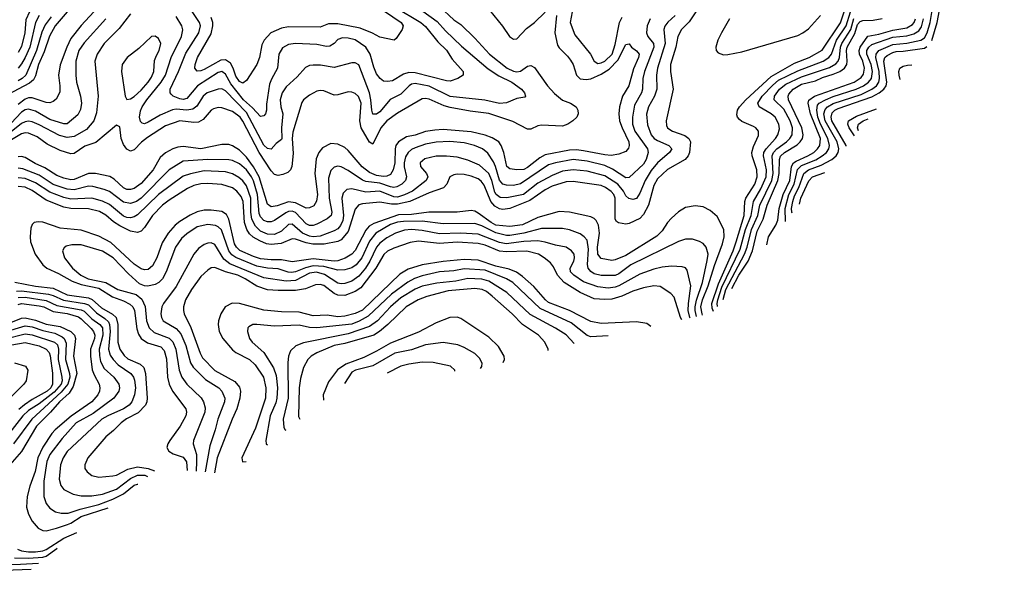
# Model space of a CAD drawing. Header units: inches. Extents: x 1308407 to 1441228, y 959628 to 1036311.
# Tile 10 of 256: x 1342459 to 1348065, y 962210 to 965346. Entities that reach past the tile are written whole.
import ezdxf

# ---------------------------------------------------------------- set-up
doc = ezdxf.new("R2010")
doc.units = ezdxf.units.IN
doc.header["$MEASUREMENT"] = 0
doc.layers.add('B3946', color=7, linetype='Continuous')

msp = doc.modelspace()

# ---------------------------------------------------------------- linework, layer by layer
at = {"layer": 'B3946', "color": 5}
for points, elevation in [([(1347651.6, 965226.9), (1347683.6, 965330), (1347701, 965430), (1347702.8, 965490), (1347756.5, 965650), (1347765.5, 965730), (1347763.9, 965770), (1347750.4, 965810), (1347685.1, 965890), (1347685.3, 965910), (1347710, 965926.1), (1347730, 965931), (1347830, 965931.7), (1347856.6, 965943.4), (1347910, 965985.9), (1347930, 965996.1), (1347955, 965995), (1347975.3, 965970), (1348003, 965870), (1348059.6, 965750), (1348065, 965734.4)], 3320), ([(1344850, 965420.6), (1344930, 965345.3), (1344970, 965318.1), (1345050, 965241), (1345134.7, 965150), (1345233.6, 965070), (1345270, 965052.5), (1345290, 965048.2), (1345310, 965052.9), (1345350, 965080.4), (1345370, 965085), (1345390, 965072.8), (1345464.2, 964970), (1345504.7, 964924.6), (1345550, 964887.5), (1345595.3, 964870), (1345627.6, 964850), (1345637.8, 964830), (1345639, 964810), (1345631.7, 964790), (1345608.5, 964770), (1345580.3, 964750), (1345550, 964739.1), (1345430, 964744.6), (1345410, 964741.5), (1345370, 964723.2), (1345350, 964722.5), (1345266.2, 964766.2), (1345130, 964810.9), (1345024.1, 964824.1), (1344910, 964844.8), (1344875.3, 964855.3), (1344790, 964893.2), (1344770, 964897.6), (1344750, 964895.6), (1344610, 964812.7), (1344550, 964769.9), (1344515.6, 964730), (1344470, 964637.1), (1344450, 964648.4), (1344403.8, 964730), (1344396.6, 964770), (1344402.7, 964870), (1344388.6, 964908.6), (1344370, 964925), (1344350, 964932.9), (1344330, 964934.5), (1344270, 964917.3), (1344250, 964916.3), (1344190, 964939.8), (1344170, 964942.5), (1344150, 964937.8), (1344110, 964916.8), (1344075.2, 964890), (1344065, 964875), (1344014.7, 964705.3), (1344011.3, 964668.7), (1344016.1, 964583.9), (1344009, 964510), (1344000.5, 964490), (1343985.4, 964474.6), (1343956.6, 964463.4), (1343930, 964459.3), (1343910, 964464.6), (1343890, 964485.4), (1343822.9, 964590), (1343730, 964767), (1343713.6, 964790), (1343670, 964822.1), (1343610, 964844), (1343590, 964845.1), (1343562.4, 964837.7), (1343550, 964829.9), (1343503.3, 964776.7), (1343477.1, 964762.9), (1343450, 964760.1), (1343370, 964769.6), (1343290, 964742.1), (1343185.8, 964674.2), (1343152.6, 964647.4), (1343110, 964603.9), (1343090, 964596.8), (1343070, 964607.7), (1343050, 964634.8), (1343037, 964670), (1343030, 964735.1), (1343010, 964745.1), (1342892.7, 964647.3), (1342830, 964625.1), (1342770, 964583.9), (1342750, 964582.5), (1342690, 964601.7), (1342616.3, 964636.3), (1342558, 964678), (1342510, 964700.3), (1342490, 964701.4), (1342470, 964695.7), (1342350, 964623.7)], 3380), ([(1342775.7, 965444.3), (1342661.4, 965310), (1342628.6, 965251.4), (1342597.7, 965162.3), (1342565.9, 965090), (1342550, 965025.7), (1342537.5, 965002.5), (1342515.2, 964984.8), (1342390, 964918.6)], 3280), ([(1344597.7, 965417.7), (1344743.3, 965330), (1344770, 965307.9), (1344840.1, 965220.1), (1344890, 965171.3), (1344921.4, 965121.4), (1344984.6, 965050), (1344983.8, 965030), (1344954.4, 965010), (1344910, 964996.5), (1344890, 964998.3), (1344710, 965042.4), (1344675.3, 965044.7), (1344644, 965036), (1344581.6, 964998.4), (1344553.3, 964993.3), (1344530, 964996.5), (1344510.8, 965010), (1344490, 965038.3), (1344474.7, 965074.7), (1344454.8, 965150), (1344429.2, 965189.2), (1344370, 965231.2), (1344330, 965241.5), (1344297.4, 965242.6), (1344270, 965232.4), (1344250, 965209.8), (1344224.8, 965195.2), (1344206.8, 965193.2), (1344150, 965204.3), (1344030, 965209.4), (1343990, 965204.7), (1343954.6, 965185.4), (1343935.1, 965150), (1343926.8, 965070), (1343892.7, 965007.3), (1343881.9, 964978.1), (1343864.2, 964864.2), (1343863.8, 964830), (1343858.8, 964810), (1343850, 964798.5), (1343830, 964795), (1343784.4, 964844.4), (1343733, 964890), (1343661, 964981), (1343630, 965036.2), (1343610, 965049.9), (1343590, 965044.8), (1343472.3, 964970), (1343410, 964897.6), (1343390, 964891.3), (1343370, 964895.9), (1343332.8, 964910), (1343321.2, 964921.2), (1343315.6, 964930), (1343316.4, 964950), (1343362.6, 965050), (1343404.5, 965155.5), (1343478.4, 965270), (1343487.9, 965310), (1343481.9, 965330), (1343429.4, 965410)], 3340), ([(1344483.6, 965430), (1344630.2, 965330), (1344642.3, 965310), (1344637.1, 965290), (1344601.7, 965238.3), (1344590.8, 965230), (1344510, 965246), (1344468.4, 965268.4), (1344397.1, 965297.1), (1344270, 965321.3), (1344218.2, 965321.8), (1344170, 965303.2), (1343990, 965304.2), (1343950, 965297.3), (1343888.6, 965271.4), (1343851.3, 965230), (1343838.1, 965201.9), (1343824.5, 965130), (1343810, 965091.1), (1343750, 964999.7), (1343730, 964984.8), (1343710, 964994.6), (1343690, 965024.8), (1343674.6, 965070), (1343658.5, 965098.5), (1343630, 965118.1), (1343604.8, 965115.2), (1343510, 965062.1), (1343490, 965055), (1343470, 965053.5), (1343456.1, 965070), (1343458, 965090), (1343471.8, 965130), (1343550, 965265.7), (1343558.7, 965310), (1343558.3, 965330), (1343550, 965358.1)], 3320), ([(1345108.9, 965430), (1345208.6, 965308.6), (1345247.9, 965250), (1345270, 965234.8), (1345290, 965237.7), (1345345.3, 965294.8), (1345390.3, 965330), (1345450, 965387.9)], 3420), ([(1346857.1, 964244.3), (1346855.4, 964250), (1346854, 964270), (1346860.1, 964310), (1346870, 964343.1), (1346895.6, 964390), (1346923.5, 964470), (1346949.9, 964490), (1347022.8, 964517.2), (1347082.4, 964550), (1347108.1, 964570), (1347119.5, 964590), (1347122.4, 964610), (1347113.3, 964650), (1347044.2, 964770), (1347037.7, 964810), (1347045, 964835), (1347058.1, 964850), (1347090, 964868.2), (1347250, 964920.4), (1347310.5, 964949.5), (1347337.2, 964970), (1347350.2, 964990), (1347354.9, 965010), (1347353.2, 965050), (1347334.2, 965130), (1347334.6, 965150), (1347350.2, 965169.8), (1347430, 965205.3), (1347510, 965211.5), (1347590, 965228.4), (1347610, 965242.9), (1347626.1, 965270), (1347643.6, 965330), (1347657, 965410)], 3340), ([(1343090, 965379.8), (1343025.3, 965294.7), (1342939.4, 965210), (1342899.4, 965150), (1342887.5, 965110), (1342905.9, 964910), (1342896.1, 964816.1), (1342882, 964770), (1342839.8, 964720.2), (1342770, 964680.8), (1342730, 964674.5), (1342685.9, 964685.9), (1342570, 964746.4), (1342530, 964763.5), (1342510, 964767), (1342490, 964764.2), (1342470, 964754.4), (1342400.9, 964699.1)], 3360), ([(1342950.1, 965350), (1342825.6, 965214.4), (1342795.4, 965170), (1342778.8, 965110), (1342778.9, 965030), (1342783.3, 964990), (1342805, 964910), (1342810.1, 964869.9), (1342806.2, 964833.8), (1342790, 964804.8), (1342730, 964753.6), (1342710, 964751.8), (1342630, 964776.6), (1342550, 964823.9), (1342510, 964836.4), (1342490, 964832), (1342470, 964819.4), (1342410, 964756.3)], 3340), ([(1346309.2, 965390), (1346270, 965333.6), (1346226.4, 965290), (1346205.9, 965250), (1346194.2, 965190), (1346164.3, 965090), (1346164.8, 965050), (1346180.3, 964950), (1346138.9, 964770), (1346142.3, 964742.3), (1346147.8, 964730), (1346159.8, 964719.8), (1346175.2, 964710), (1346246.5, 964686.5), (1346268.7, 964670), (1346277.9, 964650), (1346272.4, 964590), (1346265.1, 964570), (1346248.6, 964550), (1346147.5, 964492.5), (1346090, 964438.8), (1346070, 964402.2), (1346038.3, 964290), (1346010, 964235.5), (1345990, 964214.4), (1345930, 964184.3), (1345910, 964182.1), (1345868.3, 964188.3), (1345856.4, 964196.5), (1345849.4, 964209.4), (1345848.9, 964328.9), (1345841.6, 964350), (1345827.6, 964367.6), (1345795.3, 964390), (1345770, 964401.2), (1345610, 964423.7), (1345570, 964422.3), (1345490, 964397.1), (1345450, 964376.6), (1345363.3, 964316.7), (1345250, 964271.2), (1345210, 964265.3), (1345190, 964268.9), (1345164, 964284), (1345140.9, 964310), (1345103.1, 964403.1), (1345086.5, 964426.5), (1345070, 964438.7), (1345030, 964455.1), (1344990, 964463.5), (1344950, 964465.5), (1344930, 964463), (1344908.4, 964451.6), (1344890.4, 964409.6), (1344872.2, 964387.8), (1344790, 964360.5), (1344679.5, 964310), (1344610, 964295.9), (1344575.4, 964295.4), (1344510, 964306.8), (1344410, 964297.5), (1344389.1, 964290.9), (1344370, 964266.4), (1344330, 964140.1), (1344290, 964092.3), (1344270, 964081.8), (1344192.3, 964067.7), (1344128, 964068), (1344090, 964074.3), (1344030, 964096.8), (1344010, 964097.1), (1343948.2, 964071.8), (1343890, 964065.6), (1343864.2, 964070), (1343825.7, 964085.7), (1343787.5, 964107.5), (1343766.7, 964126.7), (1343751.5, 964151.5), (1343739.3, 964190), (1343730.7, 964310), (1343719.6, 964339.6), (1343694.8, 964370), (1343670, 964387.4), (1343610, 964407.2), (1343530, 964413.8), (1343491.1, 964411.1), (1343450, 964401.4), (1343415, 964385), (1343310, 964318.6), (1343273, 964290), (1343215.6, 964230), (1343170, 964162.4), (1343150, 964141.9), (1343130, 964133.5), (1343090, 964141.8), (1343030, 964171.2), (1342994, 964194), (1342950, 964233.3), (1342913.7, 964253.7), (1342850, 964268.1), (1342750, 964270.5), (1342710, 964277.8), (1342610, 964317.3), (1342530, 964373.6), (1342490, 964391.8), (1342450, 964396.1)], 3480), ([(1342881.5, 965390), (1342810, 965313.3), (1342750, 965238.5), (1342726.6, 965190), (1342690, 965088.2), (1342679.1, 965030), (1342687.6, 964970), (1342687.3, 964932.7), (1342666.2, 964893.8), (1342650, 964880.3), (1342630, 964872.2), (1342610, 964874.5), (1342530, 964901.7), (1342510, 964900.5), (1342490, 964893.1), (1342450, 964862)], 3320), ([(1342514.9, 965390), (1342494.3, 965345.7), (1342487.4, 965270), (1342470, 965193.6), (1342450, 965158.4)], 3220), ([(1346190.2, 965370), (1346148.5, 965331.5), (1346131.3, 965308.7), (1346127.1, 965290), (1346134.5, 965210), (1346091.1, 965070), (1346085.7, 965030), (1346087, 964950), (1346073.2, 964910), (1346039.4, 964850), (1346027.3, 964807.3), (1346033.4, 964746.6), (1346054.3, 964690), (1346071.3, 964670), (1346090, 964657.1), (1346154.6, 964630), (1346171.5, 964610), (1346159.5, 964590), (1346090, 964529.9), (1346053.8, 964486.2), (1346021, 964430), (1345990, 964357.6), (1345970, 964328.4), (1345950, 964321.6), (1345926.8, 964326.8), (1345910, 964342.5), (1345896.3, 964370), (1345863.9, 964410), (1345790, 964457.4), (1345690, 964483.3), (1345610, 964491.1), (1345550, 964482.9), (1345490, 964459.1), (1345410, 964414.8), (1345326.6, 964350), (1345232.2, 964332.2), (1345194, 964334), (1345172.2, 964350), (1345164, 964364), (1345147.6, 964430), (1345130.5, 964470.5), (1345076.5, 964516.5), (1345010, 964545.8), (1344950, 964562.8), (1344890, 964569.4), (1344830, 964569.3), (1344766.6, 964553.3), (1344738.9, 964530), (1344740.2, 964510), (1344774.8, 964470), (1344783.5, 964450), (1344774.3, 964430), (1344696.1, 964370), (1344650, 964347.9), (1344610, 964335.4), (1344590, 964336.1), (1344510, 964369.1), (1344430, 964363.6), (1344350, 964383.4), (1344321.2, 964378.8), (1344301.6, 964358.4), (1344292.3, 964330), (1344302.3, 964230), (1344298.2, 964201.8), (1344286.4, 964173.6), (1344270, 964154.8), (1344250, 964143.6), (1344170, 964113.4), (1344130, 964109.7), (1344110, 964112.3), (1344070, 964130), (1344010, 964181.4), (1343990, 964179.6), (1343950, 964141), (1343910, 964122.7), (1343870, 964123.6), (1343830, 964142.1), (1343801.1, 964170), (1343781.2, 964210), (1343774.7, 964250), (1343775.2, 964330), (1343750, 964399.1), (1343730, 964427.5), (1343707.2, 964447.2), (1343670, 964467.2), (1343630, 964478.4), (1343510, 964484.3), (1343431.2, 964468.8), (1343390, 964454), (1343250, 964349.5), (1343130, 964233.9), (1343110, 964222.5), (1343090, 964217.6), (1343070, 964219.4), (1343050, 964227.3), (1342970, 964292.5), (1342930, 964312.6), (1342870, 964329.3), (1342750, 964324.5), (1342710, 964332.9), (1342630, 964363.4), (1342550, 964416.6), (1342490, 964440.8), (1342450, 964446.1)], 3460), ([(1345514.9, 965370), (1345506.6, 965270), (1345521.6, 965201.6), (1345530, 965185.4), (1345578.5, 965138.5), (1345595.4, 965115.4), (1345609.6, 965090), (1345630.1, 965030.1), (1345649.4, 965009.4), (1345685, 965005), (1345710, 965009.5), (1345770, 965034.8), (1345815.9, 965064.1), (1345865.2, 965114.8), (1345910, 965204.7), (1345930, 965208.9), (1345942.3, 965190), (1345970, 965169.3), (1345985.3, 965150), (1345982.9, 965130), (1345954.2, 965065.8), (1345926.3, 964970), (1345890.4, 964909.6), (1345874.1, 964850), (1345870.9, 964810), (1345875, 964770), (1345888.7, 964730), (1345926.4, 964650), (1345928.9, 964630), (1345925.3, 964614.7), (1345910, 964595.8), (1345870, 964579.1), (1345827.5, 964572.5), (1345790, 964575.6), (1345670, 964599.8), (1345630, 964604.4), (1345590, 964602.8), (1345450, 964575.7), (1345420, 964560), (1345350, 964503.4), (1345330, 964493.4), (1345289.9, 964489.9), (1345250, 964495.8), (1345232.1, 964510), (1345214.9, 964590), (1345200.8, 964630), (1345187.3, 964650), (1345150, 964673.9), (1345109, 964689), (1345030, 964707), (1344870, 964719.6), (1344822.6, 964717.4), (1344770, 964709.2), (1344710, 964687.8), (1344661.3, 964678.7), (1344615, 964650), (1344600.9, 964630), (1344596.4, 964610), (1344594.4, 964530), (1344585.8, 964490), (1344570, 964463.9), (1344550, 964454.2), (1344530, 964452.6), (1344490, 964459.4), (1344450, 964474.8), (1344408.7, 964508.7), (1344330, 964599.9), (1344310, 964617), (1344270, 964637.4), (1344230, 964640.7), (1344183.5, 964616.5), (1344162.8, 964590), (1344147.1, 964552.9), (1344138.9, 964470), (1344154.3, 964350), (1344148.3, 964311.7), (1344133.6, 964286.4), (1344110, 964273.5), (1344090, 964273.3), (1344030, 964302.9), (1343990, 964309.2), (1343925.4, 964285.4), (1343890, 964279.7), (1343870, 964294.5), (1343823, 964450), (1343790, 964508.6), (1343750, 964562.5), (1343710, 964602.4), (1343670, 964628.1), (1343650, 964634.8), (1343610, 964634.2), (1343490, 964611), (1343390, 964623), (1343360.1, 964619.9), (1343330.2, 964610), (1343290, 964588.3), (1343258.1, 964561.9), (1343219.3, 964490), (1343150, 964412.1), (1343110, 964383.5), (1343090, 964378), (1343070, 964378.8), (1343050, 964387.6), (1342997.9, 964437.9), (1342973, 964453), (1342890, 964469.9), (1342850, 964469.6), (1342770, 964434.9), (1342750, 964433), (1342710, 964442.6), (1342670, 964457.9), (1342602.1, 964502.1), (1342547.6, 964527.6), (1342490, 964561.6), (1342470, 964567.1), (1342450, 964564.4)], 3420), ([(1342570.2, 965369.8), (1342548.3, 965330), (1342516.5, 965190), (1342489.7, 965130.3), (1342470, 965093.9), (1342450, 965070.3)], 3240), ([(1342637.5, 965362.5), (1342604.4, 965315.6), (1342586, 965274), (1342554.8, 965170), (1342493.1, 965030), (1342473.3, 965010), (1342450, 964998)], 3260), ([(1346049.6, 965350), (1346032, 965310), (1346027.9, 965270), (1346035.1, 965250), (1346068.1, 965210), (1346070.4, 965190), (1346016.4, 965050), (1346007.2, 965010), (1346005.8, 964950), (1345999.5, 964930), (1345960.4, 964859.6), (1345947.9, 964790), (1345949, 964750), (1345962.1, 964710), (1346032.9, 964610), (1346037.7, 964590), (1346026.5, 964550), (1346010, 964522.8), (1345930, 964446.4), (1345910, 964445), (1345835.2, 964495.2), (1345790, 964515.2), (1345690, 964540.8), (1345610, 964548.8), (1345508.9, 964531.1), (1345470, 964519.8), (1345310, 964410.7), (1345270, 964402.3), (1345230, 964403.4), (1345210, 964408.6), (1345190, 964431.5), (1345168.8, 964508.8), (1345156.2, 964536.2), (1345125.2, 964585.2), (1345093.2, 964610), (1345048.4, 964630), (1344990, 964644.7), (1344908.3, 964651.7), (1344830, 964648.1), (1344770, 964636), (1344710, 964615.6), (1344690, 964606.3), (1344670.3, 964589.7), (1344656.1, 964563.9), (1344648.6, 964530), (1344648.5, 964508.5), (1344661.3, 964450), (1344655.7, 964430), (1344634.4, 964410), (1344605.4, 964394.6), (1344590, 964391), (1344570, 964394.1), (1344510, 964415.4), (1344430, 964424.1), (1344410, 964431.7), (1344330, 964486.8), (1344290, 964507.2), (1344270, 964511.3), (1344250, 964506), (1344230, 964487.1), (1344217.4, 964442.6), (1344221.6, 964330), (1344237.1, 964250), (1344231.6, 964230), (1344210, 964212.5), (1344150, 964181.8), (1344130, 964174.6), (1344110, 964173.5), (1344090, 964183.2), (1344030, 964247), (1344010, 964255.4), (1343990, 964254.1), (1343973.5, 964246.5), (1343910, 964201.8), (1343890, 964194.8), (1343870, 964195.1), (1343850, 964202.7), (1343830, 964223.9), (1343822.8, 964242.8), (1343812.1, 964350), (1343790, 964427.8), (1343779.4, 964450), (1343750, 964490.3), (1343710, 964524.7), (1343670, 964543.5), (1343650, 964547.7), (1343530, 964550.3), (1343390, 964539.9), (1343310, 964489.9), (1343150, 964329.1), (1343123.2, 964310), (1343090, 964299.2), (1343050, 964306.4), (1342970, 964367.6), (1342939.2, 964379.2), (1342875.4, 964395.4), (1342850, 964397.5), (1342770, 964377), (1342730, 964380.9), (1342650, 964407.2), (1342570, 964459.7), (1342476.2, 964496.2), (1342450, 964499.9)], 3440), ([(1344755, 965395), (1344835.4, 965335.4), (1344882.7, 965282.7), (1344974.5, 965194.5), (1345126.7, 965066.7), (1345186.9, 965026.9), (1345260.9, 964990), (1345316, 964950), (1345334, 964930), (1345339.5, 964910), (1345335.1, 964904.9), (1345290, 964896.5), (1345230, 964871.5), (1345190, 964868.6), (1345107.2, 964887.2), (1344910, 964908.3), (1344790, 964966.7), (1344710, 964983.1), (1344690, 964978.8), (1344677.2, 964970), (1344630, 964921.1), (1344569.3, 964890.7), (1344510, 964821.7), (1344490, 964808.2), (1344470, 964808.1), (1344463.2, 964830), (1344459.2, 964890), (1344451.2, 964930), (1344389.3, 965089.3), (1344370, 965100.7), (1344350, 965099.8), (1344250, 965074.4), (1344172.5, 965087.5), (1344130, 965087.5), (1344110, 965085.5), (1344086, 965074), (1344039.1, 965020.9), (1343976.6, 964963.4), (1343954, 964930), (1343943, 964890), (1343946.5, 964850), (1343957.4, 964810), (1343949.7, 964730), (1343952.1, 964670), (1343950, 964663.5), (1343919.3, 964640.7), (1343890, 964608.9), (1343870, 964612), (1343850, 964630.5), (1343750, 964818.1), (1343630, 964940.4), (1343610, 964951.4), (1343590, 964950.9), (1343526.7, 964930), (1343503.4, 964910), (1343466.8, 964853.2), (1343444.6, 964835.4), (1343410.1, 964829.9), (1343350, 964836), (1343330, 964832), (1343258.5, 964801.5), (1343190, 964761.6), (1343170, 964753.3), (1343156.5, 964756.5), (1343146.6, 964766.6), (1343141.8, 964790), (1343146.9, 964826.9), (1343155.9, 964850), (1343182.1, 964890), (1343263.8, 964990), (1343288.3, 965030), (1343322.4, 965130), (1343380.6, 965250), (1343388.7, 965288.7), (1343382.4, 965310), (1343350, 965363.1)], 3360), ([(1345604.8, 965390), (1345593.8, 965330), (1345619.4, 965259.4), (1345709.4, 965150), (1345730.1, 965110.1), (1345750, 965096), (1345770, 965099.5), (1345790, 965109.7), (1345832.1, 965150), (1345850, 965203.6), (1345873.6, 965330), (1345890, 965360.6)], 3440), ([(1346410.1, 963684.6), (1346402.4, 963702.4), (1346399.9, 963730), (1346437.8, 963842.2), (1346521, 964030), (1346538.7, 964081.3), (1346584.2, 964230), (1346587.7, 964310), (1346592.6, 964330), (1346644.7, 964410), (1346658.6, 964450), (1346656.9, 964490), (1346628.8, 964570), (1346627.2, 964590), (1346636.6, 964623.4), (1346665.6, 964685.6), (1346665.3, 964710), (1346649.9, 964729.9), (1346637.6, 964737.6), (1346570, 964766.3), (1346556.8, 964776.8), (1346546.4, 964790), (1346543, 964803), (1346545.6, 964830), (1346556.7, 964850), (1346592.5, 964890), (1346738.4, 965021.6), (1346870, 965097.3), (1346953.3, 965130), (1347027.3, 965172.7), (1347132.3, 965327.7), (1347153.9, 965390)], 3480), ([(1346500.1, 965350), (1346455, 965270), (1346434.9, 965230), (1346422.6, 965190), (1346424.4, 965170), (1346436.2, 965156.2), (1346465.7, 965145.7), (1346490, 965146.7), (1346570, 965162.8), (1346890, 965256.1), (1346918.4, 965270), (1346950, 965293.4), (1347018.7, 965370)], 3520), ([(1346432.4, 963712.5), (1346430.3, 963730), (1346434, 963750), (1346457.1, 963822.9), (1346560.8, 964039.2), (1346592.3, 964150), (1346623.2, 964230), (1346637.3, 964310), (1346677.9, 964382.1), (1346708.9, 964450), (1346710.8, 964490), (1346693.6, 964570), (1346696.4, 964590), (1346709.4, 964610.6), (1346762.3, 964670), (1346775.3, 964690), (1346784.5, 964724.5), (1346781.7, 964750), (1346759.6, 964790), (1346737.7, 964810), (1346669, 964849), (1346662.3, 964870), (1346686.1, 964910), (1346746.3, 964973.7), (1346779.4, 965000.6), (1346890, 965054.3), (1347033.5, 965110), (1347066.9, 965130), (1347080.9, 965150), (1347108.7, 965230), (1347164.6, 965310), (1347190, 965391.1)], 3460), ([(1346464.3, 963752.5), (1346479.6, 963810), (1346586.6, 964010), (1346601.4, 964050), (1346625.9, 964150), (1346661.4, 964230), (1346673.3, 964290), (1346740.8, 964430), (1346749.4, 964470), (1346743.9, 964570), (1346751.2, 964588.8), (1346770, 964610.3), (1346824.2, 964650), (1346844.4, 964670), (1346856.7, 964690), (1346859.5, 964730), (1346845.2, 964770), (1346810, 964836.9), (1346754.4, 964890), (1346756.5, 964910), (1346785.6, 964950), (1346822, 964978), (1346910, 965019.5), (1347070, 965073.8), (1347105.6, 965094.4), (1347118.3, 965110), (1347126.2, 965130), (1347132.8, 965190), (1347139.3, 965210), (1347190.5, 965289.5), (1347208.1, 965351.9)], 3440), ([(1346514.2, 963814.9), (1346552.9, 963890), (1346605.9, 963970), (1346632, 964030), (1346658.2, 964141.8), (1346691.8, 964210), (1346715.4, 964290), (1346776.5, 964430), (1346783.4, 964470), (1346784.4, 964550), (1346791.5, 964568.5), (1346812.6, 964590), (1346886, 964634), (1346903.4, 964650), (1346915.2, 964670), (1346919.5, 964690), (1346912.1, 964730), (1346837.2, 964890), (1346833.9, 964910), (1346838.2, 964921.8), (1346863.5, 964950), (1346910, 964978.3), (1346990, 964998.1), (1347030, 965016.2), (1347090, 965035), (1347129.1, 965050.9), (1347155.5, 965070), (1347168.1, 965090), (1347170.8, 965109.2), (1347165.7, 965170), (1347169.4, 965190), (1347213.4, 965266.6), (1347230, 965318.5), (1347243.7, 965336.3), (1347258.6, 965341.4), (1347317.5, 965342.5), (1347370, 965352)], 3420), ([(1346713.1, 964063.9), (1346723.2, 964110), (1346763.5, 964176.5), (1346775.5, 964204.5), (1346783.1, 964270), (1346806.2, 964350), (1346843, 964430), (1346853.5, 964510), (1346865.6, 964530), (1346879.5, 964540.5), (1346947.2, 964570), (1346980.5, 964590), (1347001.7, 964610), (1347014.8, 964630), (1347018.7, 964670), (1346962.3, 964810), (1346947.5, 964870), (1346951.9, 964888.1), (1346983.8, 964910), (1347209.6, 964990.4), (1347250, 965016.1), (1347263.8, 965036.2), (1347269.2, 965070), (1347259.4, 965110), (1347240, 965150), (1347237.8, 965170), (1347244.8, 965190), (1347287.7, 965252.3), (1347350, 965262.6), (1347430, 965286.9), (1347510, 965299.5), (1347542.2, 965317.8), (1347552.5, 965330), (1347560, 965350)], 3380), ([(1346818.8, 964196.3), (1346818, 964270), (1346837.5, 964350), (1346869, 964410), (1346888.2, 964491.8), (1346910, 964514.6), (1346991.6, 964548.4), (1347027.6, 964570), (1347052.9, 964590), (1347066.5, 964610), (1347070.2, 964630), (1347060.5, 964670), (1347017.9, 964750), (1347002.9, 964790), (1346996.8, 964830), (1347001.9, 964858.1), (1347010.3, 964870), (1347046.4, 964890), (1347090, 964908.2), (1347221.5, 964950), (1347263.2, 964970), (1347292.2, 964990), (1347308.2, 965011.8), (1347314.2, 965050), (1347307, 965090), (1347282.6, 965150), (1347282, 965170), (1347293.5, 965190), (1347310, 965204), (1347430, 965245.5), (1347510, 965253.9), (1347550, 965265.8), (1347577.9, 965282.1), (1347594.4, 965305.6), (1347605.4, 965350)], 3360), ([(1347164.9, 964625.8), (1347164, 964630), (1347083.1, 964770), (1347079.1, 964790), (1347085.3, 964814.7), (1347100.1, 964830), (1347120, 964840), (1347310, 964905.7), (1347351.6, 964928.4), (1347379, 964950), (1347392.4, 964970), (1347396.5, 964990), (1347379.6, 965110), (1347384.9, 965130), (1347397.6, 965142.4), (1347430, 965159.3), (1347450, 965164.1), (1347490, 965165.6), (1347610, 965184.5), (1347623.9, 965192.7)], 3320), ([(1347472.7, 965005.9), (1347467.1, 965030), (1347465.2, 965050), (1347470.8, 965070), (1347490, 965080.5), (1347514.1, 965085.9), (1347539.4, 965088.3)], 3280), ([(1347213, 964685.2), (1347181.3, 964730), (1347173.8, 964750), (1347178.5, 964770), (1347223.1, 964796.9), (1347336.6, 964837.9)], 3280), ([(1347234.8, 964712.2), (1347229.2, 964730), (1347234.7, 964750), (1347261, 964770), (1347290.5, 964781)], 3260), ([(1346898, 964295.4), (1346907.2, 964330), (1346952.1, 964427.9), (1346973.6, 964450), (1347043.9, 964476.3)], 3320), ([(1346347.3, 963663.5), (1346344.5, 963670), (1346337.8, 963710), (1346346.4, 963750), (1346378.6, 963830), (1346414.1, 963945.9), (1346460.7, 964070), (1346469.9, 964109.9), (1346468.2, 964150), (1346430, 964224.4), (1346390, 964259.8), (1346350, 964279.3), (1346304.8, 964284.8), (1346250, 964276.5), (1346210, 964251.6), (1346170, 964215.2), (1346147.7, 964190), (1346117.3, 964142.7), (1346086.4, 964113.6), (1345910, 964003.6), (1345850, 963977.7), (1345830, 963973.8), (1345770, 963985.7), (1345751.2, 964011.2), (1345748.8, 964050), (1345760.7, 964130), (1345754.8, 964174.8), (1345741.4, 964201.4), (1345730, 964213.1), (1345710, 964223.2), (1345590.3, 964250.3), (1345530, 964252.8), (1345410, 964218.9), (1345322.5, 964177.5), (1345250, 964167.7), (1345170, 964176.4), (1345143.1, 964190), (1345070, 964243.9), (1345050, 964255.3), (1345030, 964259.7), (1344950.8, 964249.2), (1344789.1, 964249.1), (1344690, 964236.3), (1344615, 964235), (1344475.3, 964184.7), (1344449.5, 964170.5), (1344430, 964147.9), (1344368.6, 964031.4), (1344350, 964009.6), (1344312.6, 963987.4), (1344270, 963972.1), (1344250, 963970.2), (1344130, 963984.4), (1344010, 963966.1), (1343950, 963979), (1343890, 963977.5), (1343830, 963984.3), (1343790, 963996.7), (1343712.2, 964032.2), (1343692.6, 964050), (1343681.8, 964070), (1343649.4, 964209.4), (1343636.2, 964236.2), (1343610, 964252.5), (1343550, 964261.8), (1343510, 964261.2), (1343470, 964250.7), (1343430, 964233.5), (1343370, 964196.7), (1343344.5, 964175.5), (1343305.2, 964130), (1343270, 964075.4), (1343239.5, 963990), (1343216, 963944), (1343190, 963923.1), (1343170, 963921.6), (1343150, 963927.2), (1343110, 963953.8), (1342977.4, 964077.4), (1342910, 964112.8), (1342810, 964147), (1342690, 964158.6), (1342590, 964192.6), (1342565.1, 964194.9), (1342542, 964190), (1342530, 964179.7), (1342522.2, 964157.8), (1342517.9, 964110), (1342520.3, 964080.3), (1342546.4, 964010), (1342590.8, 963950), (1342614.2, 963930), (1342680.8, 963900.8), (1342756.9, 963856.9), (1342810, 963838.6), (1342910, 963817.4), (1342987.5, 963767.5), (1343050, 963744.9), (1343086.2, 963726.2), (1343103.2, 963710), (1343113.1, 963690), (1343125.8, 963585.8), (1343135.1, 963555.1), (1343150, 963530.7), (1343186, 963506), (1343261.9, 963481.9), (1343281.4, 963461.4), (1343294.5, 963414.5), (1343301, 963310), (1343309.4, 963269.4), (1343330, 963229.4), (1343404.2, 963130), (1343409.4, 963110), (1343405.7, 963090), (1343373.6, 963030), (1343314.6, 962950), (1343302.2, 962930), (1343296.5, 962910), (1343308.5, 962888.5), (1343333.2, 962873.2), (1343390, 962853.8), (1343408.5, 962828.5), (1343412.2, 962778.4)], 3520), ([(1344750, 964199.1), (1344643.7, 964196.3), (1344610, 964192.4), (1344570, 964179.3), (1344486.3, 964130), (1344450, 964085.1), (1344407.7, 963990), (1344375.1, 963950), (1344350, 963932.4), (1344310, 963921.4), (1344270, 963919.2), (1344190, 963940.5), (1344130, 963944.6), (1344086.5, 963933.5), (1344030, 963910), (1344006.6, 963906.6), (1343988.1, 963908.1), (1343930, 963927.7), (1343870, 963930.5), (1343810, 963943), (1343690, 963990.7), (1343666.7, 964006.7), (1343650.2, 964030), (1343608.3, 964148.3), (1343590, 964166.9), (1343574.2, 964174.2), (1343530, 964179.7), (1343470, 964166.2), (1343410, 964127), (1343379.4, 964100.6), (1343346.1, 964050), (1343292.1, 963910), (1343271.8, 963870), (1343250.8, 963849.2), (1343230, 963837.9), (1343187.7, 963827.7), (1343169.2, 963829.2), (1343141.1, 963841.1), (1343077.7, 963897.7), (1342991.8, 963990), (1342930, 964027.5), (1342810, 964063.2), (1342756, 964064), (1342724.3, 964055.7), (1342712.7, 964047.3), (1342703.2, 964030), (1342714.3, 963990), (1342759.5, 963930), (1342806.8, 963890), (1342849.7, 963869.7), (1342949.1, 963849.1), (1343017.1, 963810), (1343121.5, 963781.5), (1343154.6, 963754.6), (1343173.2, 963713.2), (1343181.3, 963630), (1343196.3, 963590), (1343224.5, 963564.5), (1343310, 963532.3), (1343331.6, 963511.6), (1343347.8, 963470), (1343366.5, 963350), (1343381.5, 963310), (1343411.5, 963270), (1343493.2, 963193.2), (1343506.1, 963170), (1343514.8, 963134.8), (1343513, 963110), (1343448, 962950), (1343446, 962930), (1343464.8, 962870), (1343466.3, 962830), (1343463.7, 962774.3)], 3540), ([(1346312.7, 963655.9), (1346304.6, 963690), (1346304.6, 963710), (1346311.9, 963748.1), (1346345.9, 963850), (1346373.5, 963973.5), (1346378, 964010), (1346367.9, 964050), (1346351, 964071), (1346330, 964083.1), (1346290, 964095.3), (1346250, 964096), (1346210, 964082.5), (1345938.7, 963950), (1345870, 963899.2), (1345850, 963889.9), (1345769.9, 963889.9), (1345730, 963897.8), (1345710.8, 963910.8), (1345695.8, 963930), (1345691.1, 963951.1), (1345698.2, 964038.2), (1345689.9, 964090), (1345673.5, 964110), (1345650, 964126), (1345590, 964148.9), (1345550, 964157), (1345430, 964157.4), (1345330, 964130.9), (1345250, 964116.9), (1345230, 964117.4), (1345170, 964131.5), (1345090, 964172.1), (1345050, 964184.7), (1344870, 964184), (1344750, 964199.1)], 3540), ([(1344690, 964151), (1344650, 964146.9), (1344598, 964130), (1344550, 964103), (1344510, 964073.7), (1344489.7, 964050), (1344452.4, 963970), (1344427, 963930), (1344390, 963884.5), (1344350, 963857.4), (1344310, 963843.3), (1344290, 963841.2), (1344270, 963845.7), (1344193.9, 963893.9), (1344148.3, 963908.3), (1344110, 963902.8), (1344030, 963861), (1343976.1, 963856.1), (1343850, 963876.1), (1343655.2, 963955.2), (1343622.3, 963982.3), (1343570, 964065.7), (1343550, 964075.4), (1343530, 964074), (1343510, 964065.2), (1343477.5, 964042.5), (1343450.2, 964010), (1343350, 963826.8), (1343277.9, 963730), (1343268.9, 963710), (1343263.6, 963670), (1343265.8, 963650), (1343276.3, 963630), (1343350, 963587.8), (1343377.4, 963557.4), (1343405.4, 963490), (1343432.4, 963392.4), (1343446.4, 963366.4), (1343517.5, 963297.5), (1343592.1, 963250), (1343610.7, 963230), (1343627.3, 963190), (1343624.7, 963170), (1343586.5, 963070), (1343572.5, 963010), (1343541.1, 962918.9), (1343514.3, 962770.2)], 3560), ([(1346276, 963647.8), (1346275, 963650), (1346265.1, 963690), (1346266.4, 963730), (1346280.3, 963830), (1346259.4, 963919.4), (1346250, 963933.3), (1346230, 963938.4), (1346170, 963941.9), (1346116.4, 963936.4), (1346070, 963925.3), (1345990, 963897.4), (1345870, 963830.3), (1345850, 963823.3), (1345810, 963817.2), (1345750, 963824.8), (1345670, 963852.8), (1345613.4, 963890), (1345595.9, 963910), (1345592.4, 963930), (1345613.2, 963970), (1345618.2, 963990), (1345615.3, 964010), (1345601.4, 964030), (1345570, 964050.5), (1345510, 964060.9), (1345450, 964079.7), (1345410, 964086.7), (1345330, 964082.1), (1345228.7, 964068.7), (1345190, 964077.7), (1345070, 964124.8), (1344969.5, 964130.5), (1344850, 964126.3), (1344750, 964145.5), (1344690, 964151)], 3560), ([(1344730, 964084.7), (1344682.9, 964077.1), (1344590, 964044.9), (1344553.2, 964026.8), (1344532.3, 964007.7), (1344486.8, 963930), (1344400.8, 963819.2), (1344370, 963797.4), (1344310, 963774.3), (1344270, 963776.2), (1344250, 963786.2), (1344190, 963831.3), (1344170, 963837.6), (1344143.9, 963836.1), (1344086.1, 963813.9), (1344030, 963803.3), (1343930, 963802.6), (1343870, 963807.9), (1343810, 963828.7), (1343742.5, 963870), (1343700.6, 963890), (1343630.4, 963910.4), (1343570, 963934.6), (1343550, 963931.7), (1343530, 963919.5), (1343490, 963883.4), (1343436.6, 963810), (1343402.6, 963750), (1343391.1, 963710), (1343391.1, 963690), (1343395.4, 963670), (1343433.7, 963593.7), (1343485.9, 963445.9), (1343500.4, 963420.4), (1343570, 963347), (1343684.5, 963284.5), (1343710, 963253.5), (1343716.8, 963230), (1343712.5, 963190), (1343696.2, 963130), (1343668.9, 963070), (1343584.1, 962850), (1343568.4, 962765.9)], 3580), ([(1346228.3, 963637.3), (1346221.5, 963650), (1346185.7, 963765.7), (1346166.7, 963786.7), (1346105.6, 963825.6), (1346070, 963830.9), (1346010, 963819.2), (1345950, 963799.9), (1345888.2, 963771.8), (1345830, 963754), (1345790, 963751.4), (1345730, 963756.9), (1345650, 963791.5), (1345558.2, 963850), (1345521, 963890), (1345497.9, 963937.9), (1345480.8, 963960.8), (1345445.6, 963990), (1345412.5, 964010), (1345346.8, 964026.8), (1345230, 964024.3), (1345190, 964028.3), (1345110, 964061.1), (1345070, 964072), (1344950, 964079), (1344850, 964070.8), (1344730, 964084.7)], 3580), ([(1344990, 963980.2), (1344870, 963968.6), (1344750, 963949), (1344670, 963925.2), (1344623.9, 963896.1), (1344410, 963691.4), (1344370, 963672.1), (1344310, 963658.1), (1344270, 963654.2), (1344210, 963662.5), (1344130, 963660.1), (1344050, 963680.6), (1343950, 963682.4), (1343850, 963692.2), (1343710.1, 963729.9), (1343669.2, 963730.8), (1343629.7, 963710.3), (1343603.5, 963670), (1343590.1, 963630), (1343588.2, 963610), (1343594.4, 963570), (1343615.9, 963530), (1343670, 963465), (1343690.1, 963450.1), (1343767.3, 963410), (1343799.3, 963379.3), (1343846.6, 963310), (1343861.1, 963250), (1343859, 963190), (1343801.1, 963018.9), (1343723.9, 962850), (1343728.5, 962828.5), (1343749, 962829)], 3620), ([(1346052.4, 963598.5), (1346030, 963615), (1345970, 963625.4), (1345770, 963616.4), (1345710, 963627.1), (1345590, 963690.3), (1345470, 963736), (1345452.6, 963750), (1345385.8, 963825.8), (1345322.6, 963882.6), (1345287.3, 963907.3), (1345245.1, 963925.1), (1345170, 963943), (1345070, 963976.7), (1344990, 963980.2)], 3620), ([(1344990, 963927.4), (1344930, 963916.1), (1344849.2, 963909.2), (1344750, 963886.2), (1344707.6, 963872.4), (1344668.6, 963851.4), (1344576.6, 963783.4), (1344442.2, 963657.8), (1344391.8, 963628.2), (1344350, 963611.6), (1344150, 963591.4), (1344110, 963593.2), (1344050, 963606.1), (1343910, 963599.5), (1343809.4, 963610.6), (1343787.3, 963610), (1343763, 963597), (1343757.8, 963590), (1343756.2, 963570), (1343767.6, 963530), (1343783.6, 963510), (1343849.7, 963449.7), (1343903.6, 963363.6), (1343920.1, 963320.1), (1343927.4, 963250), (1343923.6, 963190), (1343916.9, 963163.1), (1343885.1, 963090), (1343860.4, 962950), (1343863.2, 962930), (1343869.1, 962924.5)], 3640), ([(1345809.8, 963545), (1345710, 963539.9), (1345690, 963546.6), (1345599.1, 963619.1), (1345421.8, 963701.8), (1345267.7, 963850), (1345230, 963870.9), (1345110, 963919.7), (1344990, 963927.4)], 3640), ([(1342430.7, 963850.7), (1342550, 963828), (1342650, 963816.5), (1342730, 963779.2), (1342850, 963760.9), (1342872.1, 963752.1), (1342924.8, 963704.8), (1342988.3, 963668.3), (1343009.1, 963650), (1343017.2, 963610), (1343017.6, 963510), (1343029.8, 963469.8), (1343053.9, 963433.9), (1343074.1, 963414.1), (1343144.8, 963384.8), (1343165.1, 963365.1), (1343175.1, 963330), (1343184.3, 963190), (1343183, 963170), (1343175.5, 963150), (1343132.7, 963107.3), (1343067, 963073), (1343036.8, 963050), (1342994, 963006), (1342949.4, 962970), (1342847.1, 962850), (1342829.3, 962810), (1342830.2, 962790), (1342844, 962770), (1342870, 962750.2), (1342910, 962741.1), (1342990, 962747.2), (1343010, 962752.5), (1343074.6, 962785.4), (1343130, 962799.4), (1343190.7, 962790.7), (1343226.4, 962776.6)], 3480), ([(1345010, 963871.9), (1344943, 963857), (1344834.3, 963845.7), (1344750, 963828.3), (1344710, 963811.8), (1344630, 963762.7), (1344571.2, 963710), (1344497, 963630), (1344450, 963598.8), (1344330, 963555.9), (1344074.6, 963505.4), (1344031.5, 963488.5), (1344000.6, 963459.4), (1343989.5, 963430.4), (1343986.2, 963393.8), (1343988, 963190), (1343959.9, 963070), (1343963.6, 963023.6), (1343969.7, 963009.7), (1343974, 963007.9)], 3660), ([(1345615.7, 963501), (1345570, 963551.4), (1345510, 963589), (1345366.4, 963666.4), (1345232.3, 963792.3), (1345130, 963857.3), (1345090, 963868), (1345010, 963871.9)], 3660), ([(1342440.8, 963799.2), (1342470, 963802.3), (1342622.7, 963782.7), (1342650, 963774.8), (1342707.7, 963747.7), (1342828.9, 963728.9), (1342850, 963721.5), (1342896.5, 963676.5), (1342944.2, 963644.2), (1342964.4, 963624.4), (1342971.2, 963610), (1342975.1, 963570), (1342964.7, 963470), (1342975.1, 963435.1), (1342991.4, 963410), (1343020.2, 963380.2), (1343091.3, 963330), (1343106.3, 963310), (1343112.7, 963292.7), (1343117.5, 963250), (1343113.1, 963210), (1343096.9, 963170), (1343082.5, 963150), (1343050.8, 963130), (1342960.5, 963090), (1342925.8, 963070), (1342730, 962887.4), (1342706, 962850), (1342690.6, 962810), (1342684.3, 962730), (1342692.4, 962692.4), (1342710.3, 962670), (1342763.8, 962643.8), (1342810, 962633.4), (1342870, 962634), (1342930, 962644.4), (1343010, 962672.4), (1343090, 962733.1), (1343130, 962752.3), (1343171.8, 962751.8), (1343186.5, 962744.8)], 3460), ([(1345050, 963815.5), (1344898.9, 963801.1), (1344776.5, 963770), (1344727.9, 963750), (1344659.3, 963710), (1344555.9, 963610), (1344507.6, 963570), (1344475.7, 963550), (1344310, 963502.1), (1344250, 963489.6), (1344150.9, 963449.1), (1344119.5, 963430), (1344099, 963410), (1344074.3, 963365.7), (1344057.1, 963302.9), (1344050.7, 963250), (1344046.4, 963086.4), (1344053.2, 963070.9)], 3680), ([(1345468.5, 963461.7), (1345468.2, 963470), (1345448.2, 963510), (1345412.2, 963550), (1345322, 963610), (1345262.3, 963670), (1345150, 963770.8), (1345117, 963797), (1345091.4, 963810), (1345050, 963815.5)], 3680), ([(1342450, 963763.5), (1342490, 963765.5), (1342610, 963747), (1342670, 963718.8), (1342810, 963693.5), (1342826.5, 963686.5), (1342870, 963643), (1342916.3, 963610), (1342930.2, 963590.2), (1342933.2, 963550), (1342912.3, 963470), (1342912.6, 963432.6), (1342918.8, 963398.8), (1342939.8, 963359.8), (1342994.6, 963310), (1343024.1, 963270), (1343027.7, 963250), (1343023.6, 963230), (1342995.5, 963190), (1342876.6, 963103.4), (1342780.8, 963050), (1342700, 962960), (1342631.2, 962868.8), (1342613.8, 962830), (1342597.2, 962717.2), (1342596.1, 962630), (1342609.4, 962590), (1342630, 962563.8), (1342662.7, 962542.7), (1342695.2, 962535.2), (1342734.9, 962534.9), (1342802.5, 962557.5), (1342910, 962584.9), (1342990, 962615.1), (1343050, 962646.4), (1343110, 962694.5), (1343130, 962701.1), (1343131.4, 962701)], 3440), ([(1342450, 963724.7), (1342470, 963729.4), (1342570, 963716.3), (1342597.3, 963710), (1342650, 963684.1), (1342730, 963672.1), (1342793.7, 963653.7), (1342810, 963643.1), (1342866.5, 963586.5), (1342880.1, 963570), (1342886.2, 963550), (1342884.2, 963530), (1342863, 963470), (1342861.9, 963430), (1342872, 963352), (1342882.6, 963322.6), (1342911.6, 963270), (1342916, 963250), (1342913.7, 963230), (1342904.8, 963210), (1342870, 963169.9), (1342751.2, 963088.8), (1342660.1, 963010), (1342641.6, 962990), (1342590, 962912.1), (1342562.6, 962850), (1342546.8, 962773.2), (1342517.1, 962690), (1342501.5, 962630), (1342497.3, 962570), (1342508.9, 962528.9), (1342530.1, 962490.1), (1342565, 962450), (1342590, 962435.9), (1342610, 962435.7), (1342669.3, 962449.3), (1342731.6, 962471.6), (1342750, 962478.7), (1342810, 962516.9), (1342962.8, 962566.6)], 3420), ([(1342370, 963606.9), (1342470, 963645.2), (1342490, 963647), (1342550, 963634.6), (1342610, 963611.9), (1342690, 963599), (1342750.5, 963570), (1342770.4, 963550), (1342776.8, 963530), (1342765.9, 963430), (1342783.8, 963330), (1342764, 963256), (1342740.5, 963219.5), (1342686.6, 963170), (1342635.1, 963110), (1342555.3, 963030), (1342470, 962886.3), (1342403.4, 962810)], 3380), ([(1344950, 963652.6), (1344907.2, 963650), (1344830, 963619.1), (1344730, 963565.5), (1344570, 963503.5), (1344490, 963457.4), (1344417.6, 963422.4), (1344316.7, 963383.3), (1344268.8, 963351.2), (1344216.7, 963283.3), (1344187.7, 963210), (1344188.3, 963178.4)], 3720), ([(1345211.9, 963393.2), (1345219.6, 963410), (1345216.9, 963430), (1345185.4, 963485.4), (1345130, 963537.8), (1344970, 963644.4), (1344950, 963652.6)], 3720), ([(1342370, 963566), (1342490, 963602.9), (1342530, 963596.6), (1342590, 963575.8), (1342660, 963560), (1342700.5, 963540.5), (1342712.6, 963530), (1342724, 963504), (1342719.1, 963410), (1342742.7, 963330), (1342743.9, 963310), (1342732.8, 963270), (1342695.6, 963224.4), (1342527.6, 963070), (1342424.3, 962930)], 3360), ([(1342370, 963525.6), (1342490, 963557.1), (1342530, 963550.8), (1342657.7, 963510), (1342673.9, 963493.9), (1342680.2, 963470), (1342678.2, 963410), (1342699.9, 963310), (1342700.6, 963290), (1342694.4, 963270), (1342655.5, 963224.5), (1342570, 963158.8), (1342510, 963120.5), (1342477.8, 963090), (1342395.5, 962984.5)], 3340), ([(1342370, 963485.6), (1342490, 963507.3), (1342570, 963488.6), (1342608.9, 963468.9), (1342626.7, 963450), (1342632, 963432), (1342646.5, 963333.5), (1342645.9, 963270), (1342636.7, 963250), (1342615.4, 963230), (1342530, 963182.5), (1342487, 963153), (1342454.1, 963125.9)], 3320), ([(1344870, 963507.4), (1344770, 963494.7), (1344690, 963465.5), (1344594.1, 963445.8), (1344470, 963373.6), (1344370.4, 963349.6), (1344350, 963338.6), (1344307.7, 963273.3)], 3740), ([(1345083.5, 963358.9), (1345090.4, 963370), (1345091.9, 963390), (1345077.4, 963417.4), (1345050, 963444), (1344990, 963478.3), (1344953.3, 963493.3), (1344870, 963507.4)], 3740), ([(1342430, 963391.3), (1342492.4, 963372.4), (1342506.2, 963350), (1342495, 963290), (1342482, 963270), (1342299.4, 963090)], 3280), ([(1344750, 963395.6), (1344675.2, 963384.8), (1344630, 963371.7), (1344551, 963333)], 3760), ([(1344935.7, 963343.5), (1344937.4, 963350), (1344911.8, 963371.8), (1344813.9, 963393.9), (1344750, 963395.6)], 3760), ([(1342446.7, 962330), (1342470, 962321.8), (1342510, 962315.4), (1342550, 962315.6), (1342590, 962320.7), (1342610, 962328.9), (1342710, 962392.7), (1342785, 962425)], 3380), ([(1342430, 962281.7), (1342510, 962278.8), (1342590, 962285.2), (1342610, 962291), (1342670, 962334.2), (1342673.3, 962336)], 3360), ([(1342297.3, 962242.7), (1342464.4, 962244.4), (1342566.7, 962251.1)], 3340), ([(1342370, 962210), (1342524.6, 962217.5)], 3320)]:
    msp.add_lwpolyline(points, dxfattribs=dict(at, elevation=elevation))
at = {"layer": 'B3946', "color": 5, "elevation": 3380}
msp.add_lwpolyline([(1343230, 965252.8), (1343210, 965249.6), (1343137.4, 965182.6), (1343070.4, 965130), (1343043.2, 965090), (1343038.6, 965050), (1343059.5, 964910), (1343070, 964890.7), (1343090, 964895.3), (1343110, 964907.6), (1343150, 964944.1), (1343190, 964990.2), (1343210, 965018.9), (1343223.1, 965050), (1343227.2, 965112.8), (1343237.5, 965142.5), (1343253.9, 965170), (1343261.8, 965210), (1343250, 965239.6)], close=True, dxfattribs=at)

doc.saveas('drawing.dxf')
